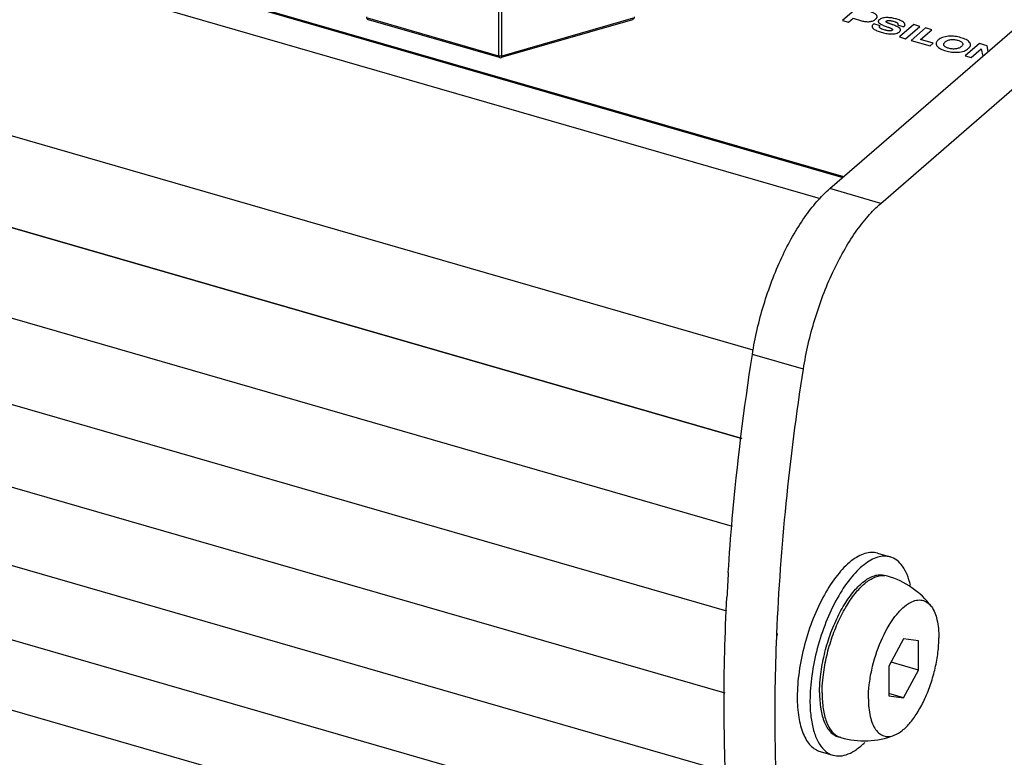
# Model space of a CAD drawing. Header units: millimetres. Extents: x 0 to 420, y 0 to 297.
# Tile 26 of 85: x 120 to 153, y 40 to 65. Entities that reach past the tile are written whole.
import ezdxf

# ---------------------------------------------------------------- set-up
doc = ezdxf.new("R2010")
doc.units = ezdxf.units.MM
doc.header["$LTSCALE"] = 23.1
for name, color, linetype in [('0000008877_2_KÖRPERKANTE', 7, 'CONTINUOUS'), ('0000019407_2_KÖRPERKANTE', 7, 'CONTINUOUS'), ('0000242733_2_KÖRPERKANTE', 7, 'CONTINUOUS'), ('0000242734_2_KÖRPERKANTE', 7, 'CONTINUOUS'), ('0000244543_2_KÖRPERKANTE', 7, 'CONTINUOUS'), ('0000434254_2_KÖRPERKANTE', 7, 'CONTINUOUS')]:
    doc.layers.add(name, color=color, linetype=linetype)

msp = doc.modelspace()

# ---------------------------------------------------------------- linework, layer by layer
at = {"layer": '0000008877_2_KÖRPERKANTE', "color": 7, "linetype": 'Continuous'}
for p, q in [((149.0043, 46.8358), (149.4373, 46.7108)), ((147.0629, 40.1104), (147.4959, 39.9854))]:
    msp.add_line(p, q, dxfattribs=at)
for points, knots in [([(149.0043, 46.8356), (148.9381, 46.8545), (148.7939, 46.8717), (148.5696, 46.8324), (148.3385, 46.7314), (148.0072, 46.5053), (147.6038, 46.0757), (147.1759, 45.412), (146.804, 44.6148), (146.5157, 43.7381), (146.3323, 42.8439), (146.2836, 42.2455), (146.2836, 41.9576)], [0, 0, 0, 0, 0.034099, 0.0706863, 0.111663, 0.1581828, 0.2686675, 0.40081, 0.5484179, 0.703509, 0.8572622, 1, 1, 1, 1]), ([(149.4373, 46.7106), (149.3711, 46.7295), (149.2269, 46.7467), (149.0026, 46.7074), (148.7715, 46.6064), (148.4402, 46.3803), (148.0368, 45.9507), (147.6089, 45.287), (147.237, 44.4898), (146.9487, 43.6131), (146.7653, 42.7189), (146.7166, 42.1205), (146.7166, 41.8326)], [0, 0, 0, 0, 0.034099, 0.0706863, 0.111663, 0.1581828, 0.2686675, 0.40081, 0.5484179, 0.703509, 0.8572622, 1, 1, 1, 1]), ([(150.1244, 45.7532), (150.0958, 45.8754), (150.0279, 46.0999), (149.8744, 46.3907), (149.6794, 46.6037), (149.518, 46.6875), (149.4373, 46.7106)], [0, 0, 0, 0, 0.3060969, 0.5687673, 0.7952143, 1, 1, 1, 1]), ([(146.2836, 41.9576), (146.2836, 41.7269), (146.3117, 41.3018), (146.4351, 40.8048), (146.5929, 40.4913), (146.7275, 40.3132), (146.8836, 40.1818), (147.0029, 40.1279), (147.0629, 40.1107)], [0, 0, 0, 0, 0.3253499, 0.5990536, 0.7149269, 0.8182622, 0.9118538, 1, 1, 1, 1]), ([(146.7166, 41.8326), (146.7166, 41.6519), (146.7345, 41.3107), (146.8216, 40.8398), (146.9662, 40.4529), (147.1128, 40.244), (147.1948, 40.1647)], [0, 0, 0, 0, 0.3056147, 0.5763544, 0.8069716, 1, 1, 1, 1]), ([(147.1948, 40.1647), (147.2382, 40.1227), (147.3316, 40.0492), (147.4408, 40.0014), (147.496, 39.9857)], [0, 0, 0, 0, 0.5128018, 1, 1, 1, 1]), ([(147.496, 39.9857), (147.5761, 39.9627), (147.7554, 39.9478), (148.0316, 40.0213), (148.3132, 40.1827), (148.4889, 40.3329), (148.5773, 40.4192)], [0, 0, 0, 0, 0.2056242, 0.4324262, 0.6951157, 1, 1, 1, 1])]:
    msp.add_open_spline(points, degree=3, knots=knots, dxfattribs=at)
at = {"layer": '0000019407_2_KÖRPERKANTE', "color": 7, "linetype": 'Continuous'}
for p, q in [((149.3437, 46.0613), (149.2571, 46.0863)), ((149.8956, 43.9356), (149.3956, 43.0026)), ((150.3956, 43.8686), (149.8956, 43.9356)), ((150.3956, 42.8686), (150.3956, 43.8686)), ((150.3956, 42.8686), (149.4673, 43.1366)), ((149.3956, 43.0026), (149.3956, 42.0026)), ((149.8956, 41.9356), (150.3956, 42.8686)), ((149.8956, 41.9356), (149.3956, 42.08)), ((149.3956, 42.0026), (149.8956, 41.9356)), ((147.7628, 40.5849), (147.6762, 40.6099))]:
    msp.add_line(p, q, dxfattribs=at)
at = {"layer": '0000019407_2_KÖRPERKANTE', "color": 9, "linetype": 'Continuous'}
for centre, radius, start, end in [((149.1957, 45.5491), 0.5332, 73.88654, 82.92317), ((151.2317, 42.089), 4.1035, 179.84009, 179.99987), ((147.9122, 41.1006), 0.5369, 246.2403, 253.84301)]:
    msp.add_arc(centre, radius, start, end, dxfattribs=at)
at = {"layer": '0000019407_2_KÖRPERKANTE', "color": 7, "linetype": 'Continuous'}
for start, end in [(36.7871, 73.89789), (253.89789, 291.00867)]:
    msp.add_arc((148.5532, 43.3231), 2.85, start, end, dxfattribs=at)
for points, knots in [([(147.0726, 42.6484), (147.0974, 42.8725), (147.1742, 43.3239), (147.36, 43.9823), (147.6079, 44.6039), (147.9039, 45.1537), (148.2306, 45.601), (148.5295, 45.8849), (148.7719, 46.029), (148.9405, 46.0921), (149.1038, 46.1146), (149.2086, 46.1004), (149.2571, 46.0863)], [0, 0, 0, 0, 0.1539504, 0.3119442, 0.4663177, 0.6100153, 0.7371405, 0.8434152, 0.8885403, 0.9289047, 0.9655231, 1, 1, 1, 1]), ([(149.1295, 43.8625), (149.2552, 44.1531), (149.4717, 44.5524), (149.8391, 44.9728), (150.0334, 45.1192), (150.1299, 45.1692)], [0, 0, 0, 0, 0.568889, 0.8046305, 1, 1, 1, 1]), ([(150.1299, 45.1692), (150.1936, 45.2022), (150.3213, 45.2514), (150.5225, 45.2564), (150.7034, 45.1778), (150.7953, 45.0838), (150.8357, 45.0299)], [0, 0, 0, 0, 0.2723917, 0.511593, 0.7442279, 1, 1, 1, 1]), ([(150.8357, 45.0299), (150.9315, 44.902), (151.061, 44.5455), (151.0914, 44.1786), (151.0914, 43.9712)], [0, 0, 0, 0, 0.4352421, 1, 1, 1, 1]), ([(148.6997, 41.9), (148.6997, 42.0578), (148.7217, 42.3855), (148.834, 43.05), (148.9922, 43.5452), (149.1295, 43.8625)], [0, 0, 0, 0, 0.2343035, 0.4865159, 1, 1, 1, 1]), ([(149.575, 40.6632), (149.6731, 40.7008), (149.8746, 40.8281), (150.1431, 41.1065), (150.4004, 41.4757), (150.632, 41.919), (150.8268, 42.4144), (150.9747, 42.9372), (151.067, 43.459), (151.0914, 43.8048), (151.0914, 43.9712)], [0, 0, 0, 0, 0.0832602, 0.1853546, 0.3050159, 0.4384835, 0.5807824, 0.7260983, 0.8681648, 1, 1, 1, 1]), ([(147.0416, 42.114), (147.0416, 42.157), (147.0444, 42.3355), (147.0577, 42.5137), (147.0726, 42.6484)], [0, 0, 0, 0, 0.2406845, 1, 1, 1, 1]), ([(147.0416, 42.114), (147.0416, 41.9266), (147.0649, 41.5806), (147.1651, 41.176), (147.2932, 40.9201), (147.403, 40.775), (147.5303, 40.6683), (147.6273, 40.624), (147.6762, 40.6099)], [0, 0, 0, 0, 0.32467, 0.5987775, 0.7148965, 0.8182535, 0.9118536, 1, 1, 1, 1]), ([(148.6997, 41.9), (148.6997, 41.6972), (148.7235, 41.4068), (148.8274, 41.0594), (148.9303, 40.8613), (149.0616, 40.7158), (149.2204, 40.6294), (149.3996, 40.611), (149.5169, 40.6408), (149.575, 40.6632)], [0, 0, 0, 0, 0.3378997, 0.4798661, 0.6018675, 0.7069624, 0.8018357, 0.8961817, 1, 1, 1, 1])]:
    msp.add_open_spline(points, degree=3, knots=knots, dxfattribs=at)
at = {"layer": '0000019407_2_KÖRPERKANTE', "color": 9, "linetype": 'Continuous'}
for points, knots in [([(147.1607, 42.6366), (147.1851, 42.8523), (147.259, 43.2869), (147.4356, 43.9221), (147.6708, 44.5249), (147.9517, 45.0638), (148.2638, 45.5105), (148.5491, 45.8033), (148.7831, 45.9632), (148.9905, 46.0626), (149.1589, 46.091), (149.2614, 46.0782)], [0, 0, 0, 0, 0.1516468, 0.3072538, 0.4598012, 0.6028122, 0.7307421, 0.8394268, 0.8860587, 0.9278909, 1, 1, 1, 1]), ([(147.1282, 42.1005), (147.1283, 42.1436), (147.1317, 42.3227), (147.1454, 42.5015), (147.1607, 42.6366)], [0, 0, 0, 0, 0.2407824, 1, 1, 1, 1]), ([(147.1282, 42.089), (147.1282, 41.9119), (147.1491, 41.5824), (147.252, 41.1397), (147.4247, 40.8001), (147.6036, 40.6498), (147.6958, 40.6092)], [0, 0, 0, 0, 0.3206331, 0.5950378, 0.8175522, 1, 1, 1, 1])]:
    msp.add_open_spline(points, degree=3, knots=knots, dxfattribs=at)
at = {"layer": '0000242733_2_KÖRPERKANTE', "color": 9, "linetype": 'Continuous'}
for p, q in [((61.599, 84.475), (147.8265, 59.5832)), ((147.0733, 58.8613), (60.7855, 83.7704)), ((144.7921, 53.7208), (58.3985, 78.6605))]:
    msp.add_line(p, q, dxfattribs=at)
at = {"layer": '0000242733_2_KÖRPERKANTE', "color": 7, "linetype": 'Continuous'}
for p, q in [((61.6545, 84.4939), (147.8568, 59.6095)), ((57.9875, 75.6748), (144.4011, 50.7294)), ((148.302, 65.326), (147.8175, 64.9064)), ((147.8175, 64.9064), (148.028, 64.8456)), ((148.028, 64.8456), (148.1825, 64.9794)), ((148.1825, 64.9794), (148.4683, 64.8969)), ((149.0965, 64.73), (148.8791, 64.7928)), ((149.6886, 64.7548), (149.8991, 64.6941)), ((150.2359, 64.7677), (149.7514, 64.3481)), ((149.9618, 64.2874), (150.4463, 64.707)), ((150.6368, 64.652), (150.1523, 64.2324)), ((150.4463, 64.707), (150.2359, 64.7677)), ((150.4648, 64.26), (150.8473, 64.5912)), ((150.8473, 64.5912), (150.6368, 64.652)), ((149.7514, 64.3481), (149.9618, 64.2874)), ((150.1523, 64.2324), (150.7941, 64.0471)), ((150.8961, 64.1355), (150.4648, 64.26)), ((150.7941, 64.0471), (150.8961, 64.1355)), ((152.4693, 64.123), (151.9848, 63.7034)), ((152.1858, 63.6454), (152.5313, 63.9446)), ((152.7274, 64.0485), (152.4693, 64.123)), ((152.5313, 63.9446), (152.5766, 63.6969)), ((152.7626, 63.8579), (152.7274, 64.0485)), ((151.9848, 63.7034), (152.1858, 63.6454))]:
    msp.add_line(p, q, dxfattribs=at)
for points, knots in [([(148.4683, 64.8969), (148.5099, 64.8849), (148.5973, 64.8659), (148.7095, 64.8627), (148.7969, 64.8764), (148.8551, 64.8945), (148.9042, 64.9191), (148.9379, 64.9438), (148.9602, 64.9647), (148.9741, 64.9805), (148.985, 64.9969), (148.9927, 65.014), (148.9964, 65.0315), (148.9954, 65.0556), (148.9847, 65.0791), (148.9675, 65.0995), (148.944, 65.1204), (148.9067, 65.143), (148.8551, 65.1651), (148.8177, 65.1771), (148.7983, 65.1827)], [0, 0, 0, 0, 0.1508043, 0.3100171, 0.3871791, 0.4581305, 0.5212564, 0.5772615, 0.603078, 0.6274378, 0.650243, 0.6716309, 0.6920019, 0.7120735, 0.754592, 0.7786299, 0.8048424, 0.8636441, 0.9294285, 1, 1, 1, 1]), ([(149.0587, 64.924), (149.0533, 64.9184), (149.0439, 64.907), (149.0348, 64.8875), (149.0332, 64.8668), (149.04, 64.8467), (149.0533, 64.8282), (149.0717, 64.8112), (149.0939, 64.7953), (149.1278, 64.775), (149.175, 64.7524), (149.2354, 64.7284), (149.2983, 64.7057), (149.3513, 64.6871), (149.3936, 64.672), (149.4249, 64.6604), (149.4504, 64.6502), (149.47, 64.6416), (149.484, 64.6348), (149.4971, 64.6278), (149.5084, 64.6202), (149.517, 64.6116), (149.521, 64.6011), (149.5185, 64.5904), (149.5114, 64.5813), (149.5013, 64.5729), (149.4882, 64.5656), (149.4724, 64.5601), (149.4482, 64.555), (149.4162, 64.5533), (149.3777, 64.5556), (149.3401, 64.561), (149.3038, 64.5684), (149.2577, 64.5801), (149.2239, 64.5904), (149.202, 64.598)], [0, 0, 0, 0, 0.0237844, 0.0451423, 0.0652039, 0.085941, 0.1089422, 0.1346395, 0.162694, 0.1925473, 0.2562274, 0.3234159, 0.39231, 0.4616908, 0.4962634, 0.530549, 0.5641906, 0.5805969, 0.5965838, 0.6119526, 0.6261417, 0.6384559, 0.6488867, 0.659044, 0.6706138, 0.6839752, 0.6991956, 0.7164536, 0.7352666, 0.7749351, 0.8147875, 0.8537485, 0.8916307, 0.9285501, 1, 1, 1, 1]), ([(149.8991, 64.6941), (149.9057, 64.6998), (149.9181, 64.7112), (149.9326, 64.7306), (149.9409, 64.7514), (149.9417, 64.773), (149.9355, 64.7941), (149.9233, 64.8139), (149.9064, 64.8327), (149.8778, 64.8571), (149.834, 64.8843), (149.7744, 64.9119), (149.7087, 64.9364), (149.6388, 64.9581), (149.5654, 64.9772), (149.4886, 64.9923), (149.4086, 65.0022), (149.3269, 65.0053), (149.2459, 65.0008), (149.1528, 64.984), (149.0877, 64.9539), (149.0587, 64.924)], [0, 0, 0, 0, 0.0248586, 0.0473965, 0.0678083, 0.0872493, 0.1072318, 0.1288888, 0.1525911, 0.1782969, 0.2350198, 0.2974351, 0.3637493, 0.4328376, 0.5041809, 0.5779329, 0.6539907, 0.7315103, 0.8087195, 0.8823001, 1, 1, 1, 1]), ([(149.7609, 64.5307), (149.7666, 64.5363), (149.7768, 64.5477), (149.7877, 64.567), (149.7921, 64.5875), (149.7884, 64.6082), (149.7775, 64.6276), (149.7609, 64.6454), (149.7401, 64.6619), (149.7072, 64.6832), (149.6605, 64.7066), (149.6002, 64.7311), (149.5478, 64.7504), (149.5052, 64.7657), (149.4731, 64.7772), (149.4412, 64.7888), (149.4095, 64.8005), (149.3784, 64.8126), (149.3531, 64.8231), (149.3337, 64.8321), (149.3201, 64.8389), (149.3098, 64.8453), (149.3035, 64.8514), (149.3001, 64.8561), (149.2982, 64.8611), (149.2979, 64.868), (149.3021, 64.8768), (149.3111, 64.8854), (149.3234, 64.8933), (149.3389, 64.8992), (149.3566, 64.9031), (149.3757, 64.9052), (149.4019, 64.9058), (149.4343, 64.9036), (149.4722, 64.8979), (149.5087, 64.8902), (149.5549, 64.8782), (149.5887, 64.8676), (149.6105, 64.8594)], [0, 0, 0, 0, 0.0243803, 0.0464064, 0.0667529, 0.0870213, 0.1090049, 0.1335878, 0.1607177, 0.1898707, 0.2526777, 0.3194998, 0.3881935, 0.4228076, 0.4574527, 0.4920209, 0.5263955, 0.5603784, 0.5936734, 0.6098867, 0.6256077, 0.6400441, 0.6464416, 0.6522156, 0.6574707, 0.6624943, 0.6730999, 0.6856838, 0.7003107, 0.7171804, 0.7358916, 0.7555951, 0.7756489, 0.8155269, 0.8544502, 0.8922755, 0.9291349, 1, 1, 1, 1]), ([(149.6105, 64.8594), (149.6184, 64.8564), (149.6338, 64.8502), (149.6554, 64.8396), (149.6744, 64.828), (149.6897, 64.8151), (149.6988, 64.8026), (149.7019, 64.792), (149.7023, 64.7842), (149.7013, 64.7765), (149.6991, 64.7688), (149.695, 64.7613), (149.691, 64.7568), (149.6886, 64.7548)], [0, 0, 0, 0, 0.1609564, 0.3138035, 0.4555179, 0.5823287, 0.6919561, 0.7415919, 0.7898301, 0.8382792, 0.8879675, 0.9407899, 1, 1, 1, 1]), ([(148.8791, 64.7928), (148.8718, 64.7864), (148.8577, 64.7742), (148.84, 64.754), (148.8277, 64.7323), (148.8226, 64.7093), (148.8253, 64.6861), (148.8356, 64.664), (148.8517, 64.6432), (148.8809, 64.6162), (148.9275, 64.5867), (148.9914, 64.5568), (149.0622, 64.5306), (149.1375, 64.5073), (149.2161, 64.4863), (149.2977, 64.4683), (149.3825, 64.4546), (149.4699, 64.4471), (149.5574, 64.4488), (149.6393, 64.4625), (149.6995, 64.4858), (149.7379, 64.5104), (149.7538, 64.5238), (149.7609, 64.5307)], [0, 0, 0, 0, 0.0253653, 0.048895, 0.0702623, 0.0900479, 0.1096013, 0.1303709, 0.1531947, 0.1782704, 0.2344336, 0.296756, 0.3632402, 0.4324231, 0.5035472, 0.5765864, 0.6517202, 0.7287973, 0.8064412, 0.8805997, 0.9456808, 0.9740755, 1, 1, 1, 1]), ([(149.202, 64.598), (149.1912, 64.6017), (149.1703, 64.6094), (149.1404, 64.6223), (149.1136, 64.6367), (149.0943, 64.6505), (149.0822, 64.6629), (149.0756, 64.6723), (149.0717, 64.6823), (149.0709, 64.6927), (149.0734, 64.7029), (149.0811, 64.7164), (149.0902, 64.7245), (149.0965, 64.73)], [0, 0, 0, 0, 0.158314, 0.3100098, 0.4521722, 0.5805432, 0.6382395, 0.6911342, 0.7396889, 0.7860225, 0.8331928, 0.8841022, 1, 1, 1, 1]), ([(151.8379, 64.3231), (151.7717, 64.3423), (151.6682, 64.3646), (151.5266, 64.3757), (151.4179, 64.373), (151.3132, 64.3591), (151.218, 64.3331), (151.1372, 64.296), (151.0821, 64.257), (151.0467, 64.2235), (151.0193, 64.191), (151.0005, 64.1544), (150.9964, 64.1161), (151.0006, 64.088), (151.0117, 64.0607), (151.0355, 64.0242), (151.0804, 63.9822), (151.1496, 63.9406), (151.2318, 63.9053), (151.2911, 63.8861), (151.3221, 63.8772)], [0, 0, 0, 0, 0.1500402, 0.2290742, 0.3086957, 0.386215, 0.4583482, 0.5225606, 0.5788005, 0.6044109, 0.6283296, 0.6711944, 0.6912263, 0.7113347, 0.7323823, 0.7549476, 0.8056688, 0.864434, 0.929857, 1, 1, 1, 1]), ([(151.4228, 63.9643), (151.4051, 63.9694), (151.3715, 63.9804), (151.3256, 64.0012), (151.2885, 64.0261), (151.263, 64.0554), (151.2537, 64.0837), (151.2549, 64.1053), (151.2612, 64.127), (151.2778, 64.153), (151.3062, 64.1808), (151.3418, 64.2073), (151.3856, 64.2301), (151.4375, 64.2478), (151.5162, 64.2626), (151.6185, 64.2631), (151.6988, 64.2467), (151.7369, 64.2357)], [0, 0, 0, 0, 0.0708377, 0.1360316, 0.1932689, 0.2415324, 0.2832707, 0.3035217, 0.3243368, 0.3694502, 0.4203184, 0.4766309, 0.5395603, 0.6099097, 0.6866343, 0.847138, 1, 1, 1, 1]), ([(151.3221, 63.8772), (151.3883, 63.858), (151.4918, 63.8357), (151.6333, 63.8244), (151.742, 63.8271), (151.8467, 63.841), (151.9418, 63.8671), (152.0225, 63.9043), (152.0775, 63.9433), (152.1129, 63.9768), (152.1402, 64.0093), (152.1591, 64.0459), (152.1633, 64.0842), (152.1592, 64.1123), (152.1482, 64.1396), (152.1246, 64.1762), (152.0797, 64.2182), (152.0106, 64.2598), (151.9283, 64.295), (151.8689, 64.3142), (151.8379, 64.3231)], [0, 0, 0, 0, 0.1500375, 0.2290806, 0.3087237, 0.3862498, 0.4583558, 0.5225219, 0.5787325, 0.6043389, 0.6282607, 0.671152, 0.6911939, 0.7112993, 0.732327, 0.7548647, 0.8055547, 0.8643455, 0.929814, 1, 1, 1, 1]), ([(151.7369, 64.2357), (151.7546, 64.2306), (151.7883, 64.2196), (151.8341, 64.1988), (151.8712, 64.1739), (151.8966, 64.1445), (151.9057, 64.1163), (151.9043, 64.0946), (151.8979, 64.073), (151.8813, 64.047), (151.853, 64.0191), (151.8175, 63.9927), (151.7737, 63.9698), (151.722, 63.9521), (151.6433, 63.9371), (151.541, 63.9367), (151.4609, 63.9532), (151.4228, 63.9643)], [0, 0, 0, 0, 0.0709073, 0.1361489, 0.1933734, 0.2415784, 0.2832856, 0.3035528, 0.3243994, 0.3695621, 0.4204155, 0.4766931, 0.5395839, 0.6098959, 0.6866041, 0.8471633, 1, 1, 1, 1])]:
    msp.add_open_spline(points, degree=3, knots=knots, dxfattribs=at)
at = {"layer": '0000242734_2_KÖRPERKANTE', "color": 7, "linetype": 'Continuous'}
for p, q in [((144.4011, 50.7294), (57.9875, 75.6748)), ((144.0835, 47.7456), (57.6866, 72.6863)), ((143.8934, 44.8665), (57.5082, 69.8038)), ((143.8403, 42.0856), (57.449, 67.0246)), ((143.8551, 39.4216), (57.5082, 64.3478)), ((144.0473, 36.8442), (57.6866, 61.7744)), ((144.3269, 34.3829), (57.9875, 59.3069))]:
    msp.add_line(p, q, dxfattribs=at)
at = {"layer": '0000244543_2_KÖRPERKANTE', "color": 7, "linetype": 'Continuous'}
for p, q in [((147.388, 59.2035), (181.7151, 88.9315)), ((149.1201, 58.7035), (183.4471, 88.4315)), ((145.5891, 44.0145), (145.5928, 44.1056)), ((145.6028, 44.0247), (145.609, 44.1175))]:
    msp.add_line(p, q, dxfattribs=at)
at = {"layer": '0000244543_2_KÖRPERKANTE', "color": 9, "linetype": 'Continuous'}
for p, q in [((149.1201, 58.7035), (147.388, 59.2035)), ((146.4944, 53.0825), (144.7624, 53.5825))]:
    msp.add_line(p, q, dxfattribs=at)
at = {"layer": '0000244543_2_KÖRPERKANTE', "color": 7, "linetype": 'Continuous'}
msp.add_arc((217.1437, 41.5354), 73.3473, 176.364329, 177.024917, dxfattribs=at)
for points, knots in [([(144.7624, 53.5825), (144.8508, 54.151), (145.1106, 55.2715), (145.6117, 56.6006), (146.1099, 57.5733), (146.508, 58.2117), (146.9275, 58.7571), (147.233, 59.0692), (147.388, 59.2035)], [0, 0, 0, 0, 0.273682, 0.5451226, 0.6732781, 0.7930312, 0.9024694, 1, 1, 1, 1]), ([(146.4944, 53.0825), (146.5829, 53.651), (146.8426, 54.7715), (147.3437, 56.1006), (147.842, 57.0733), (148.24, 57.7117), (148.6595, 58.2571), (148.9651, 58.5692), (149.1201, 58.7035)], [0, 0, 0, 0, 0.273682, 0.5451226, 0.6732781, 0.7930312, 0.9024694, 1, 1, 1, 1]), ([(143.944, 46.1865), (143.9824, 46.7915), (144.1699, 49.2654), (144.4742, 51.7301), (144.7624, 53.5825)], [0, 0, 0, 0, 0.2443441, 1, 1, 1, 1]), ([(145.5928, 44.1056), (145.6542, 45.5802), (145.8731, 48.5827), (146.2588, 51.5681), (146.4944, 53.0825)], [0, 0, 0, 0, 0.4905724, 1, 1, 1, 1]), ([(144.7624, 31.6978), (144.5461, 32.7134), (144.1894, 34.8365), (143.8756, 38.1535), (143.7672, 41.6847), (143.8309, 44.1043), (143.8953, 45.3423)], [0, 0, 0, 0, 0.2272588, 0.4705834, 0.728684, 1, 1, 1, 1]), ([(146.4944, 31.1978), (146.2904, 32.1559), (145.9497, 34.1544), (145.6364, 37.2723), (145.5066, 40.585), (145.5423, 42.8539), (145.5891, 44.0145)], [0, 0, 0, 0, 0.2281856, 0.4717156, 0.7294375, 1, 1, 1, 1])]:
    msp.add_open_spline(points, degree=3, knots=knots, dxfattribs=at)
at = {"layer": '0000434254_2_KÖRPERKANTE', "color": 9, "linetype": 'Continuous'}
for p, q in [((136.1631, 63.7007), (136.1631, 65.2596)), ((136.2631, 63.7007), (136.2631, 65.2596)), ((136.1631, 63.7007), (131.7131, 64.9853)), ((140.7131, 64.9853), (136.2631, 63.7007))]:
    msp.add_line(p, q, dxfattribs=at)
at = {"layer": '0000434254_2_KÖRPERKANTE', "color": 7, "linetype": 'Continuous'}
for p, q in [((136.1854, 63.648), (131.7354, 64.9326)), ((140.6908, 64.9326), (136.2408, 63.648))]:
    msp.add_line(p, q, dxfattribs=at)
for centre, start, end in [((131.7631, 65.0286), 180, 253.90182), ((140.6631, 65.0286), 286.09818, 360), ((136.2131, 63.744), 253.89789, 286.10407)]:
    msp.add_arc(centre, 0.1, start, end, dxfattribs=at)
at = {"layer": '0000434254_2_KÖRPERKANTE', "color": 9, "linetype": 'Continuous'}
for points, knots in [([(136.1631, 63.7007), (136.1631, 63.6941), (136.1639, 63.682), (136.168, 63.6658), (136.1748, 63.6537), (136.1818, 63.649), (136.1854, 63.648)], [0, 0, 0, 0, 0.3270251, 0.6004582, 0.8193114, 1, 1, 1, 1]), ([(136.2631, 63.7007), (136.2469, 63.6961), (136.2131, 63.692), (136.1792, 63.6961), (136.1631, 63.7007)], [0, 0, 0, 0, 0.5000042, 1, 1, 1, 1]), ([(136.2408, 63.648), (136.2443, 63.649), (136.2514, 63.6537), (136.2582, 63.6658), (136.2623, 63.682), (136.2631, 63.6941), (136.2631, 63.7007)], [0, 0, 0, 0, 0.1806902, 0.3995479, 0.6729811, 1, 1, 1, 1])]:
    msp.add_open_spline(points, degree=3, knots=knots, dxfattribs=at)

doc.saveas('drawing.dxf')
